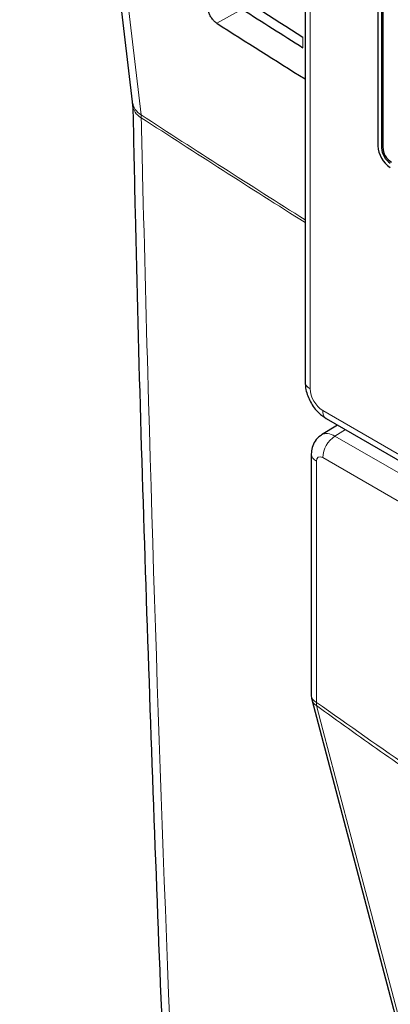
# Paper-space layout 'Blatt4' of a CAD drawing. Header units: millimetres. Extents: x 5 to 418, y 2 to 292.
# Tile 5 of 51: x 73 to 83, y 144 to 172. Entities that reach past the tile are written whole.
import ezdxf

# ---------------------------------------------------------------- set-up
doc = ezdxf.new("R2010")
doc.units = ezdxf.units.MM

psp = doc.layouts.new('Blatt4')

# ---------------------------------------------------------------- linework, layer by layer
at = {"color": 7, "linetype": 'Continuous', "lineweight": 25}
for p, q in [((72.595, 196.444), (75.783, 169.597)), ((80.676, 195.832), (80.676, 161.673)), ((82.738, 174.068), (82.738, 168.352)), ((82.844, 174.007), (82.844, 168.291)), ((82.879, 174.027), (82.879, 168.311)), ((81.279, 160.627), (88.009, 156.742)), ((81.596, 160.445), (81.14, 160.163)), ((80.853, 159.625), (80.853, 152.796)), ((80.87, 152.669), (85.626, 134.676))]:
    psp.add_line(p, q, dxfattribs=at)
at = {"color": 7, "linetype": 'Continuous', "lineweight": 18}
for p, q in [((80.822, 195.628), (80.822, 161.469)), ((78.894, 172.222), (78.178, 171.823)), ((80.617, 171.129), (80.617, 171.431)), ((76.039, 169.143), (76.034, 169.225)), ((82.844, 168.291), (82.879, 168.311)), ((81.176, 160.856), (87.906, 156.971)), ((81.821, 160.315), (81.524, 160.131)), ((81.524, 160.131), (88.465, 156.125)), ((87.94, 155.618), (81.176, 159.523)), ((81, 159.421), (81, 152.592))]:
    psp.add_line(p, q, dxfattribs=at)
at = {"color": 7, "linetype": 'Continuous', "lineweight": 18, "flags": 128}
for points in [[(72.848, 196.072), (73.027, 194.568), (73.741, 188.552), (76.034, 169.225)], [(81, 152.5), (81.18, 151.819), (81.9, 149.095), (84.78, 138.199), (85.756, 134.508)]]:
    psp.add_lwpolyline(points, dxfattribs=at)
at = {"color": 7, "linetype": 'Continuous', "lineweight": 18}
for centre, radius, start, end in [((76.3, 169.677), 0.524, 188.8735, 239.5964), ((76.271, 169.57), 0.486, 184.0634, 241.5519), ((311.152, 531.753), 432.096, 237.0346, 237.76516), ((310.975, 531.384), 431.755, 237.03413, 237.76447), ((80.915, 161.69), 0.24, 184.1323, 247.1869), ((81.414, 160.826), 0.24, 172.8273, 235.8616), ((81.946, 159.487), 0.77, 123.2298, 177.3475), ((81.093, 159.642), 0.24, 184.1046, 247.1825), ((81.099, 152.818), 0.247, 185.0899, 246.2294), ((81.142, 152.745), 0.283, 195.7131, 239.8456), ((81.336, 152.548), 0.339, 172.5243, 188.0676)]:
    psp.add_arc(centre, radius, start, end, dxfattribs=at)
at = {"color": 7, "linetype": 'Continuous', "lineweight": 25}
for centre, radius, start, end in [((83.505, 168.387), 0.768, 182.6051, 237.3948), ((83.381, 168.315), 0.538, 182.6057, 237.3944), ((83.416, 168.336), 0.538, 182.6057, 237.3944), ((81.353, 152.796), 0.5, 180, 194.8064)]:
    psp.add_arc(centre, radius, start, end, dxfattribs=at)
for centre, major_axis, ratio, start_param, end_param in [((446.8, 372.841), (497.375, 7.654), 0.587275, 3.868173, 3.875914), ((445.163, 356.428), (493.835, -7.336), 0.567125, 3.885277, 3.890463), ((445.161, 356.427), (494.844, -7.351), 0.567125, 3.885379, 3.892872)]:
    psp.add_ellipse(centre, major_axis=major_axis, ratio=ratio, start_param=start_param, end_param=end_param, dxfattribs=at)
at = {"color": 7, "linetype": 'Continuous', "lineweight": 18}
for centre, major_axis, ratio, start_param, end_param in [((81.176, 161.265), (-0.25, 0.433), 0.577557, 0.785632, 2.356124), ((81.53, 159.523), (-0.388, 0.642), 0.577285, 5.486388, 6.284613), ((81.176, 159.318), (-0.125, 0.217), 0.577206, 5.498021, 7.068512)]:
    psp.add_ellipse(centre, major_axis=major_axis, ratio=ratio, start_param=start_param, end_param=end_param, dxfattribs=at)
at = {"color": 7, "linetype": 'Continuous', "lineweight": 25}
for points, knots in [([(78.178, 171.823), (78.166, 171.831), (78.13, 171.856), (78.069, 171.917), (78.004, 172.005), (77.956, 172.101), (77.935, 172.169), (77.931, 172.203), (77.93, 172.208)], [0, 0, 0, 0, 0.104819, 0.316874, 0.528362, 0.740379, 0.954072, 1, 1, 1, 1]), ([(75.781, 169.589), (75.782, 169.582), (75.786, 169.563), (75.786, 169.525), (75.787, 169.5)], [0, 0, 0, 0, 0.3693735, 1, 1, 1, 1]), ([(75.8, 169.535), (75.82, 168.516), (75.925, 163.298), (76.218, 153.947), (76.687, 141.489), (77.203, 130.263), (77.605, 123.222), (77.773, 120.279)], [0, 0, 0, 0, 0.061225, 0.313593, 0.566097, 0.818699, 1, 1, 1, 1]), ([(80.676, 161.673), (80.681, 161.596), (80.694, 161.402), (80.821, 161.087), (81.029, 160.799), (81.205, 160.678), (81.279, 160.627)], [0, 0, 0, 0, 0.187819, 0.477898, 0.780759, 1, 1, 1, 1]), ([(81.147, 160.16), (81.134, 160.155), (81.055, 160.121), (80.955, 159.997), (80.867, 159.816), (80.858, 159.687), (80.853, 159.625)], [0, 0, 0, 0, 0.062379, 0.400491, 0.707104, 1, 1, 1, 1])]:
    psp.add_open_spline(points, degree=3, knots=knots, dxfattribs=at)
at = {"color": 7, "linetype": 'Continuous', "lineweight": 18}
for points, knots in [([(76.039, 169.143), (76.052, 168.607), (76.114, 165.926), (76.41, 154.69), (76.988, 138.758), (77.726, 125.122), (78.009, 119.887)], [0, 0, 0, 0, 0.032288, 0.161438, 0.678067, 1, 1, 1, 1]), ([(81, 152.592), (82.828, 151.304), (86.491, 148.722), (91.997, 145.37), (97.491, 142.378), (101.115, 140.748), (102.931, 139.931)], [0, 0, 0, 0, 0.250822, 0.502682, 0.750834, 1, 1, 1, 1]), ([(102.955, 139.826), (102.504, 140.022), (101.6, 140.414), (100.243, 141.035), (98.654, 141.789), (96.378, 142.922), (94.094, 144.143), (91.879, 145.399), (90.191, 146.394), (88.653, 147.338), (87.116, 148.31), (85.886, 149.111), (84.658, 149.934), (83.736, 150.563), (82.516, 151.41), (81.605, 152.065), (81, 152.5)], [0, 0, 0, 0, 0.062002, 0.124003, 0.186005, 0.279283, 0.434902, 0.497313, 0.581159, 0.665001, 0.706922, 0.790891, 0.83289, 0.874889, 0.916937, 1, 1, 1, 1])]:
    psp.add_open_spline(points, degree=3, knots=knots, dxfattribs=at)

doc.saveas('drawing.dxf')
